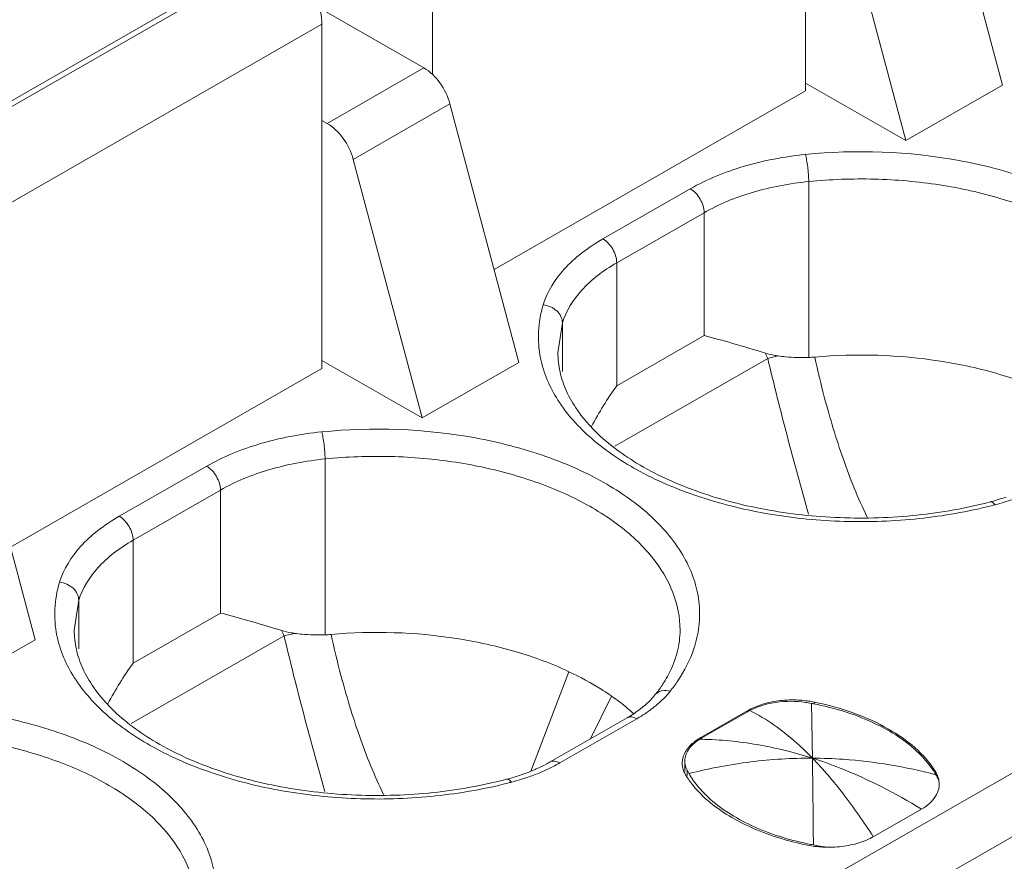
# Model space of a CAD drawing. Header units: centimetres. Extents: x -24.5 to 49.7, y -16.6 to 18.4.
# Tile 52 of 248: x -14.888 to -14.534, y -10.265 to -9.963. Entities that reach past the tile are written whole.
import ezdxf

# ---------------------------------------------------------------- set-up
doc = ezdxf.new("R2010")
doc.units = ezdxf.units.CM
doc.header["$MEASUREMENT"] = 0
doc.layers.add('layer 1', color=7, linetype='Continuous')

msp = doc.modelspace()

# ---------------------------------------------------------------- linework, layer by layer
at = {"layer": 'layer 1', "color": 1, "lineweight": 0}
msp.add_open_spline([(24.98821, 18.39808), (24.98821, 18.39808), (24.98821, -16.60193), (24.98821, -16.60193), (24.98821, -16.60193), (-24.51772, -16.60193), (-24.51772, -16.60193), (-24.51772, -16.60193), (-24.51772, 18.39808), (-24.51772, 18.39808), (-24.51772, 18.39808), (24.98821, 18.39808), (24.98821, 18.39808)], degree=3, knots=[0, 0, 0, 0, 0.25, 0.25, 0.25, 0.5, 0.5, 0.5, 0.75, 0.75, 0.75, 1, 1, 1, 1], dxfattribs=at)
at = {"layer": 'layer 1', "color": 5, "lineweight": 0}
msp.add_open_spline([(-23.26688, 17.18067), (-23.26688, 17.18067), (-23.26688, -15.60944), (-23.26688, -15.60944), (-23.26688, -15.60944), (23.98644, -15.60944), (23.98644, -15.60944)], degree=3, knots=[0, 0, 0, 0, 0.5, 0.5, 0.5, 1, 1, 1, 1], dxfattribs=at)
at = {"layer": 'layer 1', "lineweight": 9}
for points in [[(-15.1136, -11.88825), (-15.1136, -11.88825), (-7.7056, -7.63919), (-7.7056, -7.63919)], [(-7.69027, -7.64798), (-7.69027, -7.64798), (-15.09828, -11.89705), (-15.09828, -11.89705)], [(-15.01708, -11.94361), (-15.01708, -11.94361), (-7.61107, -7.6957), (-7.61107, -7.6957)], [(-7.57273, -7.75186), (-7.57273, -7.75186), (-14.96955, -11.9945), (-14.96955, -11.9945)], [(-14.93426, -12.08187), (-14.93426, -12.08187), (-7.53905, -7.84015), (-7.53905, -7.84015)], [(-14.9151, -12.1313), (-14.9151, -12.1313), (-7.52411, -7.89201), (-7.52411, -7.89201)], [(-14.88686, -12.20355), (-14.88686, -12.20355), (-7.54291, -7.99124), (-7.54291, -7.99124)], [(-7.53917, -8.00091), (-7.53917, -8.00091), (-14.88585, -12.2148), (-14.88585, -12.2148)], [(-14.88518, -12.22255), (-14.88518, -12.22255), (-7.53658, -8.00757), (-7.53658, -8.00757)], [(-14.88501, -12.22285), (-14.88501, -12.22285), (-7.53646, -8.0079), (-7.53646, -8.0079)], [(-14.81265, -12.49002), (-14.81265, -12.49002), (-7.43858, -8.26043), (-7.43858, -8.26043)], [(-14.88093, -12.56483), (-14.88093, -12.56483), (-7.42727, -8.28959), (-7.42727, -8.28959)], [(-7.42702, -8.29024), (-7.42702, -8.29024), (-14.88068, -12.56548), (-14.88068, -12.56548)], [(-14.87955, -12.56837), (-14.87955, -12.56837), (-7.4259, -8.29313), (-7.4259, -8.29313)], [(-7.42438, -8.29707), (-7.42438, -8.29707), (-14.87803, -12.5723), (-14.87803, -12.5723)], [(-14.86912, -12.59635), (-14.86912, -12.59635), (-7.41513, -8.32092), (-7.41513, -8.32092)], [(-7.40988, -8.33449), (-7.40988, -8.33449), (-14.86196, -12.60882), (-14.86196, -12.60882)], [(-14.75264, -12.64545), (-14.75264, -12.64545), (-7.37265, -8.41245), (-7.37265, -8.41245)], [(-14.73894, -12.65609), (-14.73894, -12.65609), (-7.3474, -8.41648), (-7.3474, -8.41648)], [(-7.30843, -8.44359), (-7.30843, -8.44359), (-14.70852, -12.68811), (-14.70852, -12.68811)], [(-14.69375, -12.71923), (-14.69375, -12.71923), (-7.29321, -8.47444), (-7.29321, -8.47444)], [(-7.28802, -8.48968), (-7.28802, -8.48968), (-14.69044, -12.73553), (-14.69044, -12.73553)], [(-14.68973, -12.87593), (-14.68973, -12.87593), (-7.28114, -8.62654), (-7.28114, -8.62654)], [(-7.28114, -8.64338), (-7.28114, -8.64338), (-14.68973, -12.89277), (-14.68973, -12.89277)], [(-14.68973, -12.93732), (-14.68973, -12.93732), (-7.29074, -8.69342), (-7.29074, -8.69342)], [(-14.68973, -12.96455), (-14.68973, -12.96455), (-7.30529, -8.72901), (-7.30529, -8.72901)], [(-15.2065, -10.62087), (-15.2065, -10.62087), (-13.46242, -9.62051), (-13.46242, -9.62051)], [(-13.45249, -9.63772), (-13.45249, -9.63772), (-15.19656, -10.63809), (-15.19656, -10.63809)], [(-14.60526, -9.98816), (-14.60526, -9.98816), (-14.60526, -9.86441), (-14.60526, -9.86441)], [(-14.53446, -9.98603), (-14.53446, -9.98603), (-14.55921, -9.89306), (-14.55921, -9.89306)], [(-14.99412, -9.98454), (-14.99412, -9.98454), (-14.85996, -9.9076), (-14.85996, -9.9076)], [(-14.59399, -9.91301), (-14.59399, -9.91301), (-14.56924, -10.00598), (-14.56924, -10.00598)], [(-14.83909, -9.92668), (-14.83909, -9.92668), (-14.97325, -10.00362), (-14.97325, -10.00362)], [(-14.73942, -9.94135), (-14.73942, -9.94135), (-14.73942, -9.98235), (-14.73942, -9.98235)], [(-14.9345, -10.01874), (-14.9345, -10.01874), (-14.80034, -9.94179), (-14.80034, -9.94179)], [(-14.9677, -10.03585), (-14.9677, -10.03585), (-14.83353, -9.9589), (-14.83353, -9.9589)], [(-14.78009, -9.9583), (-14.78009, -9.9583), (-14.74246, -9.97988), (-14.74246, -9.97988)], [(-14.77917, -9.96416), (-14.77917, -9.96416), (-14.91333, -10.04111), (-14.91333, -10.04111)], [(-14.77917, -10.08792), (-14.77917, -10.08792), (-14.77917, -9.96416), (-14.77917, -9.96416)], [(-14.77723, -9.99983), (-14.77723, -9.99983), (-14.74246, -9.97988), (-14.74246, -9.97988)], [(-14.60526, -9.98532), (-14.60526, -9.98532), (-14.56924, -10.00598), (-14.56924, -10.00598)], [(-14.53446, -9.98603), (-14.53446, -9.98603), (-14.56924, -10.00598), (-14.56924, -10.00598)], [(-14.71725, -10.0524), (-14.71725, -10.0524), (-14.60526, -9.98816), (-14.60526, -9.98816)], [(-14.73312, -9.99281), (-14.73312, -9.99281), (-14.76789, -10.01276), (-14.76789, -10.01276)], [(-14.70837, -10.08578), (-14.70837, -10.08578), (-14.73312, -9.99281), (-14.73312, -9.99281)], [(-14.77723, -9.99983), (-14.77723, -9.99983), (-14.77917, -9.99872), (-14.77917, -9.99872)], [(-14.76789, -10.01276), (-14.76789, -10.01276), (-14.74315, -10.10573), (-14.74315, -10.10573)], [(-14.60412, -10.08398), (-14.60412, -10.08398), (-14.60412, -10.02073), (-14.60412, -10.02073)], [(-14.67812, -10.04136), (-14.67812, -10.04136), (-14.64669, -10.02333), (-14.64669, -10.02333)], [(-14.64172, -10.03193), (-14.64172, -10.03193), (-14.67315, -10.04996), (-14.67315, -10.04996)], [(-14.64172, -10.07615), (-14.64172, -10.07615), (-14.64172, -10.03193), (-14.64172, -10.03193)], [(-14.67315, -10.04996), (-14.67315, -10.04996), (-14.67315, -10.09418), (-14.67315, -10.09418)], [(-14.69268, -10.07153), (-14.69268, -10.07153), (-14.69431, -10.08228), (-14.69431, -10.08228)], [(-14.69268, -10.07153), (-14.69268, -10.07153), (-14.69268, -10.08902), (-14.69268, -10.08902)], [(-14.67315, -10.09418), (-14.67315, -10.09418), (-14.64172, -10.07615), (-14.64172, -10.07615)], [(-14.61971, -10.08244), (-14.61945, -10.08309), (-14.61917, -10.08374), (-14.61889, -10.08438)], [(-14.77917, -10.08507), (-14.77917, -10.08507), (-14.74315, -10.10573), (-14.74315, -10.10573)], [(-14.70837, -10.08578), (-14.70837, -10.08578), (-14.74315, -10.10573), (-14.74315, -10.10573)], [(-14.61884, -10.08435), (-14.61884, -10.08435), (-14.67382, -10.11588), (-14.67382, -10.11588)], [(-14.61507, -10.08345), (-14.61507, -10.08345), (-14.61889, -10.08438), (-14.61889, -10.08438)], [(-14.60412, -10.08398), (-14.6034, -10.08395), (-14.60267, -10.08391), (-14.60195, -10.08384)], [(-14.89116, -10.15215), (-14.89116, -10.15215), (-14.77917, -10.08792), (-14.77917, -10.08792)], [(-14.88228, -10.18553), (-14.88228, -10.18553), (-14.90702, -10.09257), (-14.90702, -10.09257)], [(-14.67315, -10.09418), (-14.67649, -10.09883), (-14.67952, -10.10371), (-14.6822, -10.10877)], [(-14.77803, -10.18373), (-14.77803, -10.18373), (-14.77803, -10.12048), (-14.77803, -10.12048)], [(-14.85203, -10.14111), (-14.85203, -10.14111), (-14.8206, -10.12308), (-14.8206, -10.12308)], [(-14.81564, -10.13168), (-14.81564, -10.13168), (-14.84706, -10.14971), (-14.84706, -10.14971)], [(-14.81564, -10.1759), (-14.81564, -10.1759), (-14.81564, -10.13168), (-14.81564, -10.13168)], [(-14.53884, -10.13593), (-14.53835, -10.1358), (-14.53786, -10.13566), (-14.53737, -10.13553)], [(-14.53737, -10.13553), (-14.53594, -10.13512), (-14.53452, -10.13467), (-14.53312, -10.13418)], [(-14.53696, -10.13694), (-14.53487, -10.13639), (-14.5328, -10.13576), (-14.53075, -10.13504)], [(-14.53852, -10.13735), (-14.538, -10.13721), (-14.53748, -10.13708), (-14.53696, -10.13694)], [(-14.84706, -10.14971), (-14.84706, -10.14971), (-14.84706, -10.19393), (-14.84706, -10.19393)], [(-13.25869, -10.16534), (-13.25869, -10.16534), (-15.36054, -11.37091), (-15.36054, -11.37091)], [(-14.8666, -10.17128), (-14.8666, -10.17128), (-14.86822, -10.18202), (-14.86822, -10.18202)], [(-14.8666, -10.17128), (-14.8666, -10.17128), (-14.8666, -10.18877), (-14.8666, -10.18877)], [(-14.84706, -10.19393), (-14.84706, -10.19393), (-14.81564, -10.1759), (-14.81564, -10.1759)], [(-14.79362, -10.18219), (-14.79336, -10.18285), (-14.79309, -10.18349), (-14.79281, -10.18413)], [(-14.91706, -10.20548), (-14.91706, -10.20548), (-14.88228, -10.18553), (-14.88228, -10.18553)], [(-14.79275, -10.1841), (-14.79275, -10.1841), (-14.84773, -10.21563), (-14.84773, -10.21563)], [(-14.78898, -10.1832), (-14.78898, -10.1832), (-14.79281, -10.18413), (-14.79281, -10.18413)], [(-14.77803, -10.18373), (-14.7773, -10.1837), (-14.77658, -10.18366), (-14.77586, -10.1836)], [(-14.84706, -10.19393), (-14.85041, -10.19859), (-14.85343, -10.20346), (-14.85611, -10.20852)], [(-14.69033, -10.19699), (-14.69033, -10.19699), (-14.70409, -10.23275), (-14.70409, -10.23275)], [(-14.6594, -10.20535), (-14.6585, -10.20424), (-14.65765, -10.20309), (-14.65686, -10.2019)], [(-14.675, -10.20578), (-14.675, -10.20578), (-14.68259, -10.22112), (-14.68259, -10.22112)], [(-14.60518, -10.20741), (-14.60699, -10.2072), (-14.60882, -10.2071), (-14.61064, -10.20714)], [(-14.60312, -10.20839), (-14.60384, -10.20825), (-14.60457, -10.20813), (-14.60529, -10.20802)], [(-14.60303, -10.20773), (-14.60374, -10.2076), (-14.60446, -10.2075), (-14.60518, -10.20741)], [(-14.60301, -10.21381), (-14.60304, -10.212), (-14.60308, -10.21019), (-14.60312, -10.20838)], [(-14.60235, -10.20854), (-14.6026, -10.20849), (-14.60286, -10.20844), (-14.60312, -10.20839)], [(-14.60219, -10.20789), (-14.60247, -10.20783), (-14.60275, -10.20778), (-14.60303, -10.20773)], [(-14.60219, -10.20789), (-14.60219, -10.20789), (-14.60219, -10.20839), (-14.60219, -10.20839)], [(-14.69713, -10.22946), (-14.69713, -10.22946), (-14.66946, -10.2136), (-14.66946, -10.2136)], [(-14.66596, -10.21393), (-14.66596, -10.21393), (-14.69363, -10.2298), (-14.69363, -10.2298)], [(-14.66946, -10.2136), (-14.66864, -10.21313), (-14.66785, -10.21264), (-14.66706, -10.21213)], [(-14.667, -10.21216), (-14.66716, -10.21202), (-14.6673, -10.21189), (-14.66745, -10.21176)], [(-14.62601, -10.21097), (-14.62601, -10.21097), (-14.6429, -10.22065), (-14.6429, -10.22065)], [(-14.64251, -10.22081), (-14.64251, -10.22081), (-14.6261, -10.2114), (-14.6261, -10.2114)], [(-14.62533, -10.21098), (-14.6256, -10.21112), (-14.62586, -10.21126), (-14.62612, -10.21141)], [(-14.62602, -10.21098), (-14.62602, -10.21098), (-14.6261, -10.2114), (-14.6261, -10.2114)], [(-14.62551, -10.21069), (-14.62567, -10.21078), (-14.62584, -10.21087), (-14.62601, -10.21097)], [(-14.60278, -10.22808), (-14.60284, -10.22332), (-14.60291, -10.21856), (-14.60301, -10.21381)], [(-14.6429, -10.22065), (-14.64312, -10.22078), (-14.64333, -10.22091), (-14.64355, -10.22105)], [(-14.64251, -10.22081), (-14.64277, -10.22096), (-14.64303, -10.22112), (-14.64329, -10.22128)], [(-14.6429, -10.22065), (-14.6429, -10.22065), (-14.6429, -10.22128), (-14.6429, -10.22128)], [(-14.64251, -10.22128), (-14.64251, -10.22128), (-14.64251, -10.22081), (-14.64251, -10.22081)], [(-14.64256, -10.22129), (-14.6428, -10.22128), (-14.64305, -10.22128), (-14.64329, -10.22128)], [(-14.6962, -10.23119), (-14.69533, -10.23075), (-14.69448, -10.23029), (-14.69363, -10.2298)], [(-14.64952, -10.22891), (-14.64957, -10.22925), (-14.64959, -10.22958), (-14.64959, -10.22992)], [(-14.64866, -10.22849), (-14.64867, -10.22871), (-14.64869, -10.22891), (-14.64869, -10.22911)], [(-14.64869, -10.22911), (-14.64869, -10.2293), (-14.64868, -10.22947), (-14.64866, -10.22965)], [(-14.64869, -10.23291), (-14.64869, -10.23291), (-14.64869, -10.22912), (-14.64869, -10.22912)], [(-14.71275, -10.23568), (-14.71226, -10.23555), (-14.71177, -10.23542), (-14.71128, -10.23528)], [(-14.71128, -10.23528), (-14.70985, -10.23487), (-14.70843, -10.23442), (-14.70703, -10.23393)], [(-14.71087, -10.23669), (-14.70878, -10.23614), (-14.70671, -10.23551), (-14.70467, -10.23479)], [(-14.64897, -10.23295), (-14.64881, -10.23331), (-14.64864, -10.23367), (-14.64844, -10.23402)], [(-14.64844, -10.23402), (-14.64839, -10.23412), (-14.64832, -10.23422), (-14.64827, -10.23432)], [(-14.64783, -10.23432), (-14.64783, -10.23432), (-14.64783, -10.23242), (-14.64783, -10.23242)], [(-14.64783, -10.23242), (-14.64775, -10.23256), (-14.64768, -10.23269), (-14.64761, -10.23282)], [(-14.64761, -10.23282), (-14.64754, -10.23296), (-14.64746, -10.2331), (-14.64739, -10.23323)], [(-14.64739, -10.23323), (-14.64731, -10.23336), (-14.64723, -10.2335), (-14.64716, -10.23364)], [(-14.5584, -10.23404), (-14.55855, -10.23379), (-14.55871, -10.23353), (-14.55886, -10.23328)], [(-14.55854, -10.23404), (-14.55854, -10.23404), (-14.55854, -10.23293), (-14.55854, -10.23293)], [(-14.55817, -10.23445), (-14.55825, -10.23431), (-14.55833, -10.23417), (-14.5584, -10.23404)], [(-14.55773, -10.2353), (-14.55787, -10.23502), (-14.55802, -10.23473), (-14.55817, -10.23445)], [(-14.5575, -10.23525), (-14.55741, -10.2356), (-14.55735, -10.23595), (-14.5573, -10.2363)], [(-14.44875, -10.23218), (-14.44875, -10.23218), (-14.54812, -10.28918), (-14.54812, -10.28918)], [(-14.71244, -10.2371), (-14.71191, -10.23696), (-14.71139, -10.23683), (-14.71087, -10.23669)], [(-14.64273, -10.24116), (-14.64227, -10.24163), (-14.64178, -10.24208), (-14.6413, -10.24253)], [(-14.56358, -10.24641), (-14.56358, -10.24641), (-14.5809, -10.25634), (-14.5809, -10.25634)], [(-14.60461, -10.25936), (-14.6028, -10.25972), (-14.60097, -10.25996), (-14.59913, -10.26006)], [(-14.60452, -10.25887), (-14.60383, -10.25902), (-14.60313, -10.25916), (-14.60244, -10.25929)], [(-14.60244, -10.25929), (-14.60244, -10.25929), (-14.601, -10.25956), (-14.601, -10.25956)], [(-14.601, -10.25956), (-14.601, -10.25956), (-14.60027, -10.2597), (-14.60027, -10.2597)], [(-14.59913, -10.26006), (-14.59821, -10.26011), (-14.5973, -10.26012), (-14.59639, -10.26011)], [(-14.59768, -10.26009), (-14.59768, -10.26009), (-14.59635, -10.26014), (-14.59635, -10.26014)]]:
    msp.add_open_spline(points, degree=3, dxfattribs=at)
for points, knots in [([(-14.77917, -9.96416), (-14.77917, -9.96265), (-14.77938, -9.96115), (-14.77971, -9.95968), (-14.78007, -9.95807), (-14.78061, -9.9565), (-14.78126, -9.95498), (-14.78194, -9.95341), (-14.78276, -9.95189), (-14.7837, -9.95045), (-14.78462, -9.94905), (-14.78566, -9.94771), (-14.78682, -9.94649), (-14.78789, -9.94536), (-14.78906, -9.94432), (-14.79034, -9.94343), (-14.79147, -9.94265), (-14.79268, -9.94199), (-14.79397, -9.94154), (-14.79508, -9.94116), (-14.79624, -9.94093), (-14.79741, -9.94098), (-14.79843, -9.94102), (-14.79946, -9.94129), (-14.80034, -9.94179)], [0, 0, 0, 0, 0.125, 0.125, 0.125, 0.25, 0.25, 0.25, 0.375, 0.375, 0.375, 0.5, 0.5, 0.5, 0.625, 0.625, 0.625, 0.75, 0.75, 0.75, 0.875, 0.875, 0.875, 1, 1, 1, 1]), ([(-14.73312, -9.99281), (-14.73383, -9.99011), (-14.73509, -9.98754), (-14.73675, -9.98524), (-14.7383, -9.9831), (-14.74019, -9.98118), (-14.74246, -9.97988)], [0, 0, 0, 0, 0.5, 0.5, 0.5, 1, 1, 1, 1]), ([(-14.77723, -9.99983), (-14.77498, -10.00113), (-14.77308, -10.00305), (-14.77153, -10.00519), (-14.76988, -10.00749), (-14.76862, -10.01006), (-14.76789, -10.01276)], [0, 0, 0, 0, 0.5, 0.5, 0.5, 1, 1, 1, 1]), ([(-14.60541, -10.01101), (-14.61294, -10.01177), (-14.62043, -10.01317), (-14.62771, -10.01534), (-14.6343, -10.01732), (-14.64074, -10.01991), (-14.64669, -10.02333)], [0, 0, 0, 0, 0.5, 0.5, 0.5, 1, 1, 1, 1]), ([(-14.47148, -10.08892), (-14.47062, -10.08634), (-14.47002, -10.08367), (-14.4697, -10.08096), (-14.46939, -10.0783), (-14.46936, -10.07561), (-14.46961, -10.07294), (-14.46986, -10.07023), (-14.47041, -10.06756), (-14.47121, -10.06496), (-14.47203, -10.06226), (-14.47314, -10.05966), (-14.47447, -10.05716), (-14.47735, -10.0517), (-14.4813, -10.04681), (-14.48575, -10.0425), (-14.49087, -10.03756), (-14.49669, -10.0334), (-14.50283, -10.02983), (-14.50976, -10.02579), (-14.51713, -10.02252), (-14.52469, -10.01985), (-14.53295, -10.01694), (-14.54146, -10.01475), (-14.55008, -10.01317), (-14.56828, -10.00983), (-14.58705, -10.00917), (-14.60541, -10.01101)], [0, 0, 0, 0, 0.111111, 0.111111, 0.111111, 0.222222, 0.222222, 0.222222, 0.333333, 0.333333, 0.333333, 0.444444, 0.444444, 0.444444, 0.555556, 0.555556, 0.555556, 0.666667, 0.666667, 0.666667, 0.777778, 0.777778, 0.777778, 0.888889, 0.888889, 0.888889, 1, 1, 1, 1]), ([(-14.60412, -10.02073), (-14.60412, -10.01898), (-14.60426, -10.01723), (-14.60447, -10.0155), (-14.60458, -10.01465), (-14.60471, -10.0138), (-14.60487, -10.01296), (-14.60499, -10.0123), (-14.60513, -10.01165), (-14.60533, -10.011)], [0, 0, 0, 0, 0.333333, 0.333333, 0.333333, 0.666667, 0.666667, 0.666667, 1, 1, 1, 1]), ([(-14.60412, -10.02073), (-14.61098, -10.02141), (-14.6178, -10.02269), (-14.62443, -10.02467), (-14.63044, -10.02646), (-14.6363, -10.02882), (-14.64172, -10.03193)], [0, 0, 0, 0, 0.5, 0.5, 0.5, 1, 1, 1, 1]), ([(-14.47647, -10.08228), (-14.47647, -10.07769), (-14.47739, -10.07307), (-14.47905, -10.06876), (-14.48085, -10.06408), (-14.4835, -10.05977), (-14.48665, -10.0559), (-14.49022, -10.0515), (-14.49442, -10.04766), (-14.49893, -10.04427), (-14.50404, -10.04045), (-14.50957, -10.03722), (-14.51531, -10.03445), (-14.52165, -10.03139), (-14.52825, -10.0289), (-14.53499, -10.02689), (-14.54222, -10.02472), (-14.54961, -10.0231), (-14.55706, -10.02195), (-14.56481, -10.02075), (-14.57264, -10.02006), (-14.58048, -10.01986), (-14.58837, -10.01966), (-14.59627, -10.01995), (-14.60412, -10.02073)], [0, 0, 0, 0, 0.125, 0.125, 0.125, 0.25, 0.25, 0.25, 0.375, 0.375, 0.375, 0.5, 0.5, 0.5, 0.625, 0.625, 0.625, 0.75, 0.75, 0.75, 0.875, 0.875, 0.875, 1, 1, 1, 1]), ([(-14.64172, -10.03193), (-14.64172, -10.03023), (-14.64231, -10.02855), (-14.64318, -10.02703), (-14.64405, -10.02552), (-14.64522, -10.02418), (-14.64669, -10.02333)], [0, 0, 0, 0, 0.5, 0.5, 0.5, 1, 1, 1, 1]), ([(-14.67812, -10.04136), (-14.68079, -10.04289), (-14.68338, -10.0446), (-14.68581, -10.0465), (-14.68805, -10.04824), (-14.69015, -10.05015), (-14.69205, -10.05226), (-14.6954, -10.05597), (-14.69817, -10.06034), (-14.69961, -10.06508)], [0, 0, 0, 0, 0.333333, 0.333333, 0.333333, 0.666667, 0.666667, 0.666667, 1, 1, 1, 1]), ([(-14.67812, -10.04136), (-14.67664, -10.0422), (-14.67548, -10.04354), (-14.6746, -10.04505), (-14.67373, -10.04657), (-14.67315, -10.04826), (-14.67315, -10.04996)], [0, 0, 0, 0, 0.5, 0.5, 0.5, 1, 1, 1, 1]), ([(-14.67315, -10.04996), (-14.67558, -10.05136), (-14.67793, -10.05291), (-14.68015, -10.05464), (-14.68217, -10.05623), (-14.68408, -10.05795), (-14.68582, -10.05988), (-14.68886, -10.06325), (-14.69137, -10.06722), (-14.69268, -10.07153)], [0, 0, 0, 0, 0.333333, 0.333333, 0.333333, 0.666667, 0.666667, 0.666667, 1, 1, 1, 1]), ([(-14.69961, -10.06508), (-14.70055, -10.06817), (-14.70112, -10.07139), (-14.70129, -10.07463), (-14.70145, -10.07785), (-14.70119, -10.08109), (-14.70055, -10.08423)], [0, 0, 0, 0, 0.5, 0.5, 0.5, 1, 1, 1, 1]), ([(-14.69961, -10.06508), (-14.69783, -10.06526), (-14.69604, -10.06603), (-14.69472, -10.06725), (-14.69409, -10.06783), (-14.69357, -10.06851), (-14.69321, -10.06928), (-14.69288, -10.06998), (-14.69268, -10.07076), (-14.69268, -10.07153)], [0, 0, 0, 0, 0.333333, 0.333333, 0.333333, 0.666667, 0.666667, 0.666667, 1, 1, 1, 1]), ([(-14.61971, -10.08244), (-14.62364, -10.08124), (-14.62759, -10.08005), (-14.63154, -10.07891), (-14.63492, -10.07793), (-14.63831, -10.07699), (-14.64172, -10.07615)], [0, 0, 0, 0, 0.5, 0.5, 0.5, 1, 1, 1, 1]), ([(-14.69431, -10.08228), (-14.69431, -10.08458), (-14.69405, -10.08689), (-14.69355, -10.08915), (-14.69301, -10.09152), (-14.69223, -10.09384), (-14.69122, -10.09607), (-14.69013, -10.09847), (-14.6888, -10.10077), (-14.68729, -10.10294), (-14.68563, -10.10532), (-14.68375, -10.10755), (-14.68174, -10.10964), (-14.67711, -10.11443), (-14.67172, -10.11848), (-14.666, -10.12195), (-14.65935, -10.12598), (-14.65226, -10.12923), (-14.64496, -10.13187), (-14.63686, -10.13481), (-14.6285, -10.13701), (-14.62002, -10.1386), (-14.61106, -10.14027), (-14.60197, -10.14126), (-14.59285, -10.1416), (-14.58363, -10.14196), (-14.57438, -10.14166), (-14.5652, -10.1407), (-14.55631, -10.13976), (-14.54748, -10.1382), (-14.53884, -10.13593)], [0, 0, 0, 0, 0.1, 0.1, 0.1, 0.2, 0.2, 0.2, 0.3, 0.3, 0.3, 0.4, 0.4, 0.4, 0.5, 0.5, 0.5, 0.6, 0.6, 0.6, 0.7, 0.7, 0.7, 0.8, 0.8, 0.8, 0.9, 0.9, 0.9, 1, 1, 1, 1]), ([(-14.61507, -10.08345), (-14.61547, -10.08339), (-14.61587, -10.08333), (-14.61628, -10.08326), (-14.61743, -10.08305), (-14.61858, -10.08279), (-14.61971, -10.08244)], [0, 0, 0, 0, 0.5, 0.5, 0.5, 1, 1, 1, 1]), ([(-14.51642, -10.09724), (-14.52256, -10.09435), (-14.52895, -10.09199), (-14.53547, -10.09007), (-14.54242, -10.08801), (-14.54952, -10.08645), (-14.5567, -10.08533), (-14.57164, -10.08299), (-14.58692, -10.08251), (-14.60195, -10.08384)], [0, 0, 0, 0, 0.333333, 0.333333, 0.333333, 0.666667, 0.666667, 0.666667, 1, 1, 1, 1]), ([(-14.70055, -10.08423), (-14.69947, -10.08956), (-14.69724, -10.09469), (-14.6943, -10.09932), (-14.69099, -10.10455), (-14.68678, -10.10914), (-14.68212, -10.11318), (-14.6768, -10.1178), (-14.67089, -10.1217), (-14.66468, -10.12503), (-14.65773, -10.12877), (-14.65042, -10.13179), (-14.64293, -10.13425), (-14.6348, -10.13692), (-14.62646, -10.13891), (-14.61804, -10.14033), (-14.60922, -10.14182), (-14.6003, -10.14267), (-14.59137, -10.14293), (-14.58236, -10.1432), (-14.57334, -10.14287), (-14.56438, -10.14192), (-14.55566, -10.141), (-14.54701, -10.13949), (-14.53852, -10.13735)], [0, 0, 0, 0, 0.125, 0.125, 0.125, 0.25, 0.25, 0.25, 0.375, 0.375, 0.375, 0.5, 0.5, 0.5, 0.625, 0.625, 0.625, 0.75, 0.75, 0.75, 0.875, 0.875, 0.875, 1, 1, 1, 1]), ([(-14.61884, -10.08435), (-14.61662, -10.09376), (-14.61427, -10.10315), (-14.6118, -10.11249), (-14.60934, -10.1218), (-14.60674, -10.13106), (-14.60419, -10.14035)], [0, 0, 0, 0, 0.5, 0.5, 0.5, 1, 1, 1, 1]), ([(-14.61507, -10.08345), (-14.6142, -10.08358), (-14.61333, -10.08368), (-14.61246, -10.08376), (-14.60969, -10.08403), (-14.6069, -10.08408), (-14.60412, -10.08398)], [0, 0, 0, 0, 0.5, 0.5, 0.5, 1, 1, 1, 1]), ([(-14.60195, -10.08384), (-14.60088, -10.08878), (-14.59969, -10.0937), (-14.5984, -10.09859), (-14.59742, -10.10226), (-14.59639, -10.10591), (-14.59528, -10.10954), (-14.59419, -10.11317), (-14.59302, -10.11678), (-14.59177, -10.12035), (-14.59052, -10.12393), (-14.58918, -10.12748), (-14.58774, -10.13099), (-14.5863, -10.13449), (-14.58476, -10.13796), (-14.58314, -10.14139)], [0, 0, 0, 0, 0.2, 0.2, 0.2, 0.4, 0.4, 0.4, 0.6, 0.6, 0.6, 0.8, 0.8, 0.8, 1, 1, 1, 1]), ([(-14.77932, -10.11076), (-14.78685, -10.11151), (-14.79434, -10.11293), (-14.80162, -10.1151), (-14.80822, -10.11707), (-14.81465, -10.11967), (-14.8206, -10.12308)], [0, 0, 0, 0, 0.5, 0.5, 0.5, 1, 1, 1, 1]), ([(-14.64539, -10.18867), (-14.64454, -10.18609), (-14.64393, -10.18342), (-14.64361, -10.18071), (-14.6433, -10.17805), (-14.64327, -10.17536), (-14.64352, -10.17269), (-14.64378, -10.16999), (-14.64432, -10.16731), (-14.64512, -10.16472), (-14.64595, -10.16202), (-14.64705, -10.1594), (-14.64837, -10.15691), (-14.65127, -10.15145), (-14.65521, -10.14656), (-14.65966, -10.14225), (-14.66479, -10.13731), (-14.6706, -10.13314), (-14.67674, -10.12957), (-14.68368, -10.12554), (-14.69104, -10.12227), (-14.6986, -10.1196), (-14.70687, -10.11669), (-14.71536, -10.11451), (-14.72399, -10.11292), (-14.74219, -10.10958), (-14.76096, -10.10892), (-14.77932, -10.11076)], [0, 0, 0, 0, 0.111111, 0.111111, 0.111111, 0.222222, 0.222222, 0.222222, 0.333333, 0.333333, 0.333333, 0.444444, 0.444444, 0.444444, 0.555556, 0.555556, 0.555556, 0.666667, 0.666667, 0.666667, 0.777778, 0.777778, 0.777778, 0.888889, 0.888889, 0.888889, 1, 1, 1, 1]), ([(-14.77803, -10.12048), (-14.77803, -10.11873), (-14.77817, -10.11698), (-14.77839, -10.11525), (-14.77849, -10.1144), (-14.77862, -10.11355), (-14.77878, -10.11271), (-14.7789, -10.11205), (-14.77905, -10.1114), (-14.77924, -10.11076)], [0, 0, 0, 0, 0.333333, 0.333333, 0.333333, 0.666667, 0.666667, 0.666667, 1, 1, 1, 1]), ([(-14.77803, -10.12048), (-14.78489, -10.12117), (-14.79171, -10.12244), (-14.79834, -10.12442), (-14.80435, -10.12621), (-14.81021, -10.12858), (-14.81564, -10.13168)], [0, 0, 0, 0, 0.5, 0.5, 0.5, 1, 1, 1, 1]), ([(-14.65038, -10.18202), (-14.65038, -10.17744), (-14.6513, -10.17282), (-14.65296, -10.16852), (-14.65475, -10.16384), (-14.65742, -10.15953), (-14.66056, -10.15564), (-14.66413, -10.15125), (-14.66832, -10.14741), (-14.67285, -10.14402), (-14.67795, -10.1402), (-14.68348, -10.13697), (-14.68921, -10.1342), (-14.69556, -10.13114), (-14.70216, -10.12866), (-14.7089, -10.12664), (-14.71613, -10.12447), (-14.72352, -10.12285), (-14.73097, -10.1217), (-14.73873, -10.1205), (-14.74655, -10.11981), (-14.75439, -10.11962), (-14.76228, -10.11941), (-14.77019, -10.11969), (-14.77803, -10.12048)], [0, 0, 0, 0, 0.125, 0.125, 0.125, 0.25, 0.25, 0.25, 0.375, 0.375, 0.375, 0.5, 0.5, 0.5, 0.625, 0.625, 0.625, 0.75, 0.75, 0.75, 0.875, 0.875, 0.875, 1, 1, 1, 1]), ([(-14.81564, -10.13168), (-14.81564, -10.12998), (-14.81621, -10.1283), (-14.81709, -10.12678), (-14.81796, -10.12527), (-14.81913, -10.12392), (-14.8206, -10.12308)], [0, 0, 0, 0, 0.5, 0.5, 0.5, 1, 1, 1, 1]), ([(-14.53706, -10.13697), (-14.5372, -10.13678), (-14.53735, -10.13662), (-14.53753, -10.13645), (-14.5379, -10.13612), (-14.53839, -10.13581), (-14.53884, -10.13593)], [0, 0, 0, 0, 0.5, 0.5, 0.5, 1, 1, 1, 1]), ([(-14.85203, -10.14111), (-14.85471, -10.14264), (-14.85729, -10.14435), (-14.85972, -10.14625), (-14.86196, -10.148), (-14.86405, -10.1499), (-14.86596, -10.15202), (-14.86931, -10.15572), (-14.87207, -10.16009), (-14.87352, -10.16483)], [0, 0, 0, 0, 0.333333, 0.333333, 0.333333, 0.666667, 0.666667, 0.666667, 1, 1, 1, 1]), ([(-14.85203, -10.14111), (-14.85055, -10.14195), (-14.84939, -10.14329), (-14.84852, -10.14481), (-14.84764, -10.14632), (-14.84706, -10.14801), (-14.84706, -10.14971)], [0, 0, 0, 0, 0.5, 0.5, 0.5, 1, 1, 1, 1]), ([(-14.84706, -10.14971), (-14.84949, -10.15111), (-14.85185, -10.15267), (-14.85405, -10.15439), (-14.85608, -10.15598), (-14.858, -10.1577), (-14.85973, -10.15963), (-14.86277, -10.163), (-14.86528, -10.16697), (-14.8666, -10.17128)], [0, 0, 0, 0, 0.333333, 0.333333, 0.333333, 0.666667, 0.666667, 0.666667, 1, 1, 1, 1]), ([(-14.87352, -10.16483), (-14.87446, -10.16792), (-14.87504, -10.17114), (-14.8752, -10.17438), (-14.87535, -10.1776), (-14.87511, -10.18084), (-14.87446, -10.18398)], [0, 0, 0, 0, 0.5, 0.5, 0.5, 1, 1, 1, 1]), ([(-14.87352, -10.16483), (-14.87174, -10.165), (-14.86995, -10.16578), (-14.86862, -10.16701), (-14.868, -10.16758), (-14.86748, -10.16826), (-14.86712, -10.16902), (-14.86679, -10.16973), (-14.8666, -10.17051), (-14.8666, -10.17128)], [0, 0, 0, 0, 0.333333, 0.333333, 0.333333, 0.666667, 0.666667, 0.666667, 1, 1, 1, 1]), ([(-14.79362, -10.18219), (-14.79756, -10.181), (-14.8015, -10.1798), (-14.80545, -10.17866), (-14.80883, -10.17768), (-14.81222, -10.17674), (-14.81564, -10.1759)], [0, 0, 0, 0, 0.5, 0.5, 0.5, 1, 1, 1, 1]), ([(-14.86822, -10.18202), (-14.86822, -10.18433), (-14.86795, -10.18664), (-14.86745, -10.1889), (-14.86693, -10.19128), (-14.86613, -10.1936), (-14.86514, -10.19582), (-14.86405, -10.19823), (-14.86271, -10.20052), (-14.86119, -10.20269), (-14.85953, -10.20507), (-14.85767, -10.2073), (-14.85565, -10.20939), (-14.85102, -10.21419), (-14.84563, -10.21823), (-14.83992, -10.2217), (-14.83326, -10.22573), (-14.82617, -10.22898), (-14.81887, -10.23163), (-14.81077, -10.23457), (-14.80241, -10.23677), (-14.79394, -10.23835), (-14.78497, -10.24003), (-14.77588, -10.24101), (-14.76676, -10.24136), (-14.75754, -10.24171), (-14.74829, -10.24142), (-14.73911, -10.24045), (-14.73022, -10.23951), (-14.72139, -10.23795), (-14.71275, -10.23568)], [0, 0, 0, 0, 0.1, 0.1, 0.1, 0.2, 0.2, 0.2, 0.3, 0.3, 0.3, 0.4, 0.4, 0.4, 0.5, 0.5, 0.5, 0.6, 0.6, 0.6, 0.7, 0.7, 0.7, 0.8, 0.8, 0.8, 0.9, 0.9, 0.9, 1, 1, 1, 1]), ([(-14.78898, -10.1832), (-14.78938, -10.18314), (-14.78978, -10.18308), (-14.79018, -10.18301), (-14.79134, -10.1828), (-14.7925, -10.18254), (-14.79362, -10.18219)], [0, 0, 0, 0, 0.5, 0.5, 0.5, 1, 1, 1, 1]), ([(-14.65451, -10.19795), (-14.65319, -10.19543), (-14.65211, -10.19275), (-14.6514, -10.18999), (-14.65073, -10.18739), (-14.65038, -10.1847), (-14.65038, -10.18202)], [0, 0, 0, 0, 0.5, 0.5, 0.5, 1, 1, 1, 1]), ([(-14.87446, -10.18398), (-14.87338, -10.18932), (-14.87114, -10.19445), (-14.86821, -10.19907), (-14.8649, -10.2043), (-14.86069, -10.20889), (-14.85604, -10.21293), (-14.85071, -10.21755), (-14.8448, -10.22145), (-14.83859, -10.22478), (-14.83164, -10.22852), (-14.82433, -10.23155), (-14.81684, -10.234), (-14.80871, -10.23667), (-14.80037, -10.23866), (-14.79195, -10.24008), (-14.78313, -10.24156), (-14.77421, -10.24241), (-14.76528, -10.24268), (-14.75627, -10.24295), (-14.74725, -10.24262), (-14.73829, -10.24167), (-14.72958, -10.24075), (-14.72092, -10.23924), (-14.71244, -10.2371)], [0, 0, 0, 0, 0.125, 0.125, 0.125, 0.25, 0.25, 0.25, 0.375, 0.375, 0.375, 0.5, 0.5, 0.5, 0.625, 0.625, 0.625, 0.75, 0.75, 0.75, 0.875, 0.875, 0.875, 1, 1, 1, 1]), ([(-14.79275, -10.1841), (-14.79053, -10.19351), (-14.78818, -10.20289), (-14.78571, -10.21224), (-14.78324, -10.22154), (-14.78065, -10.23081), (-14.77811, -10.2401)], [0, 0, 0, 0, 0.5, 0.5, 0.5, 1, 1, 1, 1]), ([(-14.78898, -10.1832), (-14.78811, -10.18332), (-14.78724, -10.18343), (-14.78636, -10.18351), (-14.7836, -10.18377), (-14.78081, -10.18383), (-14.77803, -10.18373)], [0, 0, 0, 0, 0.5, 0.5, 0.5, 1, 1, 1, 1]), ([(-14.69033, -10.19699), (-14.69647, -10.1941), (-14.70287, -10.19174), (-14.70937, -10.18982), (-14.71634, -10.18776), (-14.72343, -10.1862), (-14.73061, -10.18507), (-14.74554, -10.18273), (-14.76083, -10.18227), (-14.77586, -10.1836)], [0, 0, 0, 0, 0.333333, 0.333333, 0.333333, 0.666667, 0.666667, 0.666667, 1, 1, 1, 1]), ([(-14.77586, -10.1836), (-14.77479, -10.18854), (-14.7736, -10.19346), (-14.77231, -10.19834), (-14.77133, -10.20201), (-14.7703, -10.20566), (-14.76919, -10.20929), (-14.76809, -10.21292), (-14.76693, -10.21653), (-14.76568, -10.2201), (-14.76443, -10.22369), (-14.76309, -10.22724), (-14.76165, -10.23074), (-14.76021, -10.23424), (-14.75867, -10.23771), (-14.75705, -10.24114)], [0, 0, 0, 0, 0.2, 0.2, 0.2, 0.4, 0.4, 0.4, 0.6, 0.6, 0.6, 0.8, 0.8, 0.8, 1, 1, 1, 1]), ([(-14.65391, -10.20399), (-14.65295, -10.20279), (-14.65204, -10.20156), (-14.65118, -10.20028), (-14.64876, -10.19669), (-14.64675, -10.19278), (-14.64539, -10.18867)], [0, 0, 0, 0, 0.5, 0.5, 0.5, 1, 1, 1, 1]), ([(-14.675, -10.20578), (-14.67616, -10.20497), (-14.67734, -10.20418), (-14.67854, -10.20342), (-14.68232, -10.20103), (-14.68628, -10.19889), (-14.69033, -10.19699)], [0, 0, 0, 0, 0.5, 0.5, 0.5, 1, 1, 1, 1]), ([(-14.65686, -10.2019), (-14.65664, -10.20157), (-14.65643, -10.20125), (-14.65622, -10.20092), (-14.65562, -10.19995), (-14.65504, -10.19897), (-14.65451, -10.19795)], [0, 0, 0, 0, 0.5, 0.5, 0.5, 1, 1, 1, 1]), ([(-14.66745, -10.21176), (-14.66803, -10.21123), (-14.66862, -10.21072), (-14.66923, -10.21021), (-14.67108, -10.20864), (-14.67301, -10.20717), (-14.675, -10.20578)], [0, 0, 0, 0, 0.5, 0.5, 0.5, 1, 1, 1, 1]), ([(-14.6594, -10.20535), (-14.65988, -10.20596), (-14.66039, -10.20654), (-14.66092, -10.2071), (-14.66276, -10.20901), (-14.66486, -10.21067), (-14.66706, -10.21213)], [0, 0, 0, 0, 0.5, 0.5, 0.5, 1, 1, 1, 1]), ([(-14.6594, -10.20536), (-14.65882, -10.20464), (-14.65796, -10.20415), (-14.65706, -10.20391), (-14.65602, -10.20364), (-14.65493, -10.20372), (-14.65391, -10.20399)], [0, 0, 0, 0, 0.5, 0.5, 0.5, 1, 1, 1, 1]), ([(-14.65712, -10.20746), (-14.65683, -10.20719), (-14.65654, -10.20691), (-14.65625, -10.20662), (-14.65543, -10.20578), (-14.65464, -10.2049), (-14.65391, -10.20399)], [0, 0, 0, 0, 0.5, 0.5, 0.5, 1, 1, 1, 1]), ([(-14.8193, -10.28842), (-14.81844, -10.28584), (-14.81784, -10.28317), (-14.81752, -10.28046), (-14.81721, -10.2778), (-14.81718, -10.2751), (-14.81743, -10.27244), (-14.81769, -10.26974), (-14.81823, -10.26706), (-14.81903, -10.26447), (-14.81986, -10.26177), (-14.82096, -10.25915), (-14.82228, -10.25666), (-14.82518, -10.25121), (-14.82911, -10.24631), (-14.83358, -10.24201), (-14.8387, -10.23706), (-14.84451, -10.23289), (-14.85065, -10.22932), (-14.85759, -10.22529), (-14.86495, -10.22202), (-14.87251, -10.21935), (-14.88078, -10.21644), (-14.88927, -10.21426), (-14.8979, -10.21268), (-14.9161, -10.20933), (-14.93486, -10.20868), (-14.95323, -10.21051)], [0, 0, 0, 0, 0.111111, 0.111111, 0.111111, 0.222222, 0.222222, 0.222222, 0.333333, 0.333333, 0.333333, 0.444444, 0.444444, 0.444444, 0.555556, 0.555556, 0.555556, 0.666667, 0.666667, 0.666667, 0.777778, 0.777778, 0.777778, 0.888889, 0.888889, 0.888889, 1, 1, 1, 1]), ([(-14.66127, -10.2109), (-14.66089, -10.21063), (-14.66053, -10.21035), (-14.66016, -10.21007), (-14.65911, -10.20925), (-14.65809, -10.20838), (-14.65712, -10.20746)], [0, 0, 0, 0, 0.5, 0.5, 0.5, 1, 1, 1, 1]), ([(-14.61894, -10.20821), (-14.61953, -10.20836), (-14.62013, -10.20852), (-14.62071, -10.20871), (-14.62236, -10.20922), (-14.62399, -10.20987), (-14.62551, -10.21069)], [0, 0, 0, 0, 0.5, 0.5, 0.5, 1, 1, 1, 1]), ([(-14.61929, -10.20868), (-14.61983, -10.20883), (-14.62038, -10.20898), (-14.62092, -10.20915), (-14.62243, -10.20963), (-14.62392, -10.21022), (-14.62533, -10.21098)], [0, 0, 0, 0, 0.5, 0.5, 0.5, 1, 1, 1, 1]), ([(-14.60529, -10.20802), (-14.60878, -10.2075), (-14.61239, -10.2075), (-14.61589, -10.20801), (-14.61703, -10.20818), (-14.61817, -10.2084), (-14.61929, -10.20868)], [0, 0, 0, 0, 0.5, 0.5, 0.5, 1, 1, 1, 1]), ([(-14.61064, -10.20714), (-14.61135, -10.20715), (-14.61206, -10.20719), (-14.61277, -10.20724), (-14.61485, -10.20739), (-14.61692, -10.20771), (-14.61894, -10.20821)], [0, 0, 0, 0, 0.5, 0.5, 0.5, 1, 1, 1, 1]), ([(-14.56531, -10.22553), (-14.56994, -10.22121), (-14.57546, -10.21785), (-14.58125, -10.21518), (-14.588, -10.21209), (-14.59511, -10.20996), (-14.60235, -10.20854)], [0, 0, 0, 0, 0.5, 0.5, 0.5, 1, 1, 1, 1]), ([(-14.55854, -10.23293), (-14.56256, -10.22647), (-14.56878, -10.22143), (-14.57545, -10.2176), (-14.57944, -10.2153), (-14.5836, -10.21344), (-14.58788, -10.21189), (-14.59253, -10.2102), (-14.59734, -10.20888), (-14.60219, -10.20789)], [0, 0, 0, 0, 0.333333, 0.333333, 0.333333, 0.666667, 0.666667, 0.666667, 1, 1, 1, 1]), ([(-14.66596, -10.21393), (-14.66654, -10.2136), (-14.66718, -10.21334), (-14.66785, -10.21328), (-14.66841, -10.21323), (-14.66899, -10.21332), (-14.66946, -10.2136)], [0, 0, 0, 0, 0.5, 0.5, 0.5, 1, 1, 1, 1]), ([(-14.66596, -10.21393), (-14.66555, -10.2137), (-14.66514, -10.21346), (-14.66473, -10.2132), (-14.66355, -10.21249), (-14.66239, -10.21172), (-14.66127, -10.2109)], [0, 0, 0, 0, 0.5, 0.5, 0.5, 1, 1, 1, 1]), ([(-14.60278, -10.22808), (-14.60459, -10.22621), (-14.60647, -10.2244), (-14.60842, -10.22265), (-14.61354, -10.21808), (-14.61917, -10.21398), (-14.62533, -10.21098)], [0, 0, 0, 0, 0.5, 0.5, 0.5, 1, 1, 1, 1]), ([(-14.82429, -10.28177), (-14.82429, -10.27719), (-14.82521, -10.27257), (-14.82687, -10.26827), (-14.82866, -10.26359), (-14.83132, -10.25928), (-14.83448, -10.25539), (-14.83804, -10.25101), (-14.84223, -10.24716), (-14.84676, -10.24378), (-14.85186, -10.23996), (-14.85738, -10.23672), (-14.86313, -10.23395), (-14.86947, -10.2309), (-14.87608, -10.22841), (-14.88282, -10.22639), (-14.89005, -10.22423), (-14.89743, -10.22261), (-14.90489, -10.22145), (-14.91263, -10.22025), (-14.92046, -10.21957), (-14.9283, -10.21937), (-14.93619, -10.21916), (-14.9441, -10.21944), (-14.95194, -10.22023)], [0, 0, 0, 0, 0.125, 0.125, 0.125, 0.25, 0.25, 0.25, 0.375, 0.375, 0.375, 0.5, 0.5, 0.5, 0.625, 0.625, 0.625, 0.75, 0.75, 0.75, 0.875, 0.875, 0.875, 1, 1, 1, 1]), ([(-14.64355, -10.22105), (-14.64397, -10.22131), (-14.64438, -10.22159), (-14.64478, -10.22188), (-14.64588, -10.22269), (-14.64689, -10.22363), (-14.64771, -10.22471)], [0, 0, 0, 0, 0.5, 0.5, 0.5, 1, 1, 1, 1]), ([(-14.64771, -10.22471), (-14.64796, -10.22504), (-14.64818, -10.22537), (-14.64839, -10.22573), (-14.64896, -10.2267), (-14.64937, -10.22779), (-14.64952, -10.22891)], [0, 0, 0, 0, 0.5, 0.5, 0.5, 1, 1, 1, 1]), ([(-14.64329, -10.22128), (-14.64472, -10.22216), (-14.64607, -10.22325), (-14.64709, -10.22463), (-14.64792, -10.22577), (-14.64853, -10.22711), (-14.64866, -10.22849)], [0, 0, 0, 0, 0.5, 0.5, 0.5, 1, 1, 1, 1]), ([(-14.64256, -10.22129), (-14.6359, -10.22144), (-14.62924, -10.22209), (-14.62267, -10.22321), (-14.61593, -10.22436), (-14.60928, -10.22601), (-14.60278, -10.22808)], [0, 0, 0, 0, 0.5, 0.5, 0.5, 1, 1, 1, 1]), ([(-14.64716, -10.23364), (-14.63986, -10.23178), (-14.63244, -10.23036), (-14.62496, -10.22942), (-14.61761, -10.2285), (-14.61019, -10.22805), (-14.60278, -10.22808)], [0, 0, 0, 0, 0.5, 0.5, 0.5, 1, 1, 1, 1]), ([(-14.60278, -10.22808), (-14.59908, -10.2281), (-14.59538, -10.22823), (-14.59168, -10.22849), (-14.58046, -10.22927), (-14.56928, -10.23116), (-14.5584, -10.23404)], [0, 0, 0, 0, 0.5, 0.5, 0.5, 1, 1, 1, 1]), ([(-14.60278, -10.22808), (-14.59942, -10.22915), (-14.5961, -10.23034), (-14.59283, -10.23164), (-14.58267, -10.23566), (-14.57289, -10.24071), (-14.56358, -10.24641)], [0, 0, 0, 0, 0.5, 0.5, 0.5, 1, 1, 1, 1]), ([(-14.60244, -10.25929), (-14.60246, -10.25633), (-14.60249, -10.25337), (-14.60252, -10.25041), (-14.6026, -10.24296), (-14.60267, -10.23552), (-14.60278, -10.22808)], [0, 0, 0, 0, 0.5, 0.5, 0.5, 1, 1, 1, 1]), ([(-14.60278, -10.22808), (-14.59884, -10.23214), (-14.59517, -10.23646), (-14.59171, -10.24094), (-14.58787, -10.24591), (-14.58429, -10.25107), (-14.5809, -10.25634)], [0, 0, 0, 0, 0.5, 0.5, 0.5, 1, 1, 1, 1]), ([(-14.55886, -10.23328), (-14.55928, -10.23259), (-14.55973, -10.23192), (-14.5602, -10.23127), (-14.56169, -10.22919), (-14.56343, -10.22728), (-14.56531, -10.22553)], [0, 0, 0, 0, 0.5, 0.5, 0.5, 1, 1, 1, 1]), ([(-14.70467, -10.23479), (-14.70392, -10.23453), (-14.70318, -10.23426), (-14.70244, -10.23398), (-14.70032, -10.23315), (-14.69823, -10.23223), (-14.6962, -10.23119)], [0, 0, 0, 0, 0.5, 0.5, 0.5, 1, 1, 1, 1]), ([(-14.69713, -10.22946), (-14.69749, -10.22967), (-14.69786, -10.22988), (-14.69824, -10.23008), (-14.6994, -10.23071), (-14.70059, -10.2313), (-14.70179, -10.23184)], [0, 0, 0, 0, 0.5, 0.5, 0.5, 1, 1, 1, 1]), ([(-14.69713, -10.22946), (-14.69665, -10.22919), (-14.69607, -10.22911), (-14.69552, -10.22915), (-14.69484, -10.22921), (-14.69421, -10.22947), (-14.69363, -10.2298)], [0, 0, 0, 0, 0.5, 0.5, 0.5, 1, 1, 1, 1]), ([(-14.64959, -10.22992), (-14.64959, -10.23069), (-14.64946, -10.23147), (-14.64924, -10.2322), (-14.64916, -10.23246), (-14.64907, -10.2327), (-14.64897, -10.23295)], [0, 0, 0, 0, 0.5, 0.5, 0.5, 1, 1, 1, 1]), ([(-14.64866, -10.22965), (-14.64865, -10.22989), (-14.64861, -10.23012), (-14.64857, -10.23036), (-14.64843, -10.23107), (-14.64818, -10.23178), (-14.64783, -10.23242)], [0, 0, 0, 0, 0.5, 0.5, 0.5, 1, 1, 1, 1]), ([(-14.70179, -10.23184), (-14.70221, -10.23203), (-14.70263, -10.23221), (-14.70306, -10.23239), (-14.70436, -10.23295), (-14.70569, -10.23346), (-14.70703, -10.23393)], [0, 0, 0, 0, 0.5, 0.5, 0.5, 1, 1, 1, 1]), ([(-14.64827, -10.23432), (-14.64789, -10.23492), (-14.6475, -10.23551), (-14.64709, -10.23608), (-14.64579, -10.2379), (-14.64432, -10.2396), (-14.64273, -10.24116)], [0, 0, 0, 0, 0.5, 0.5, 0.5, 1, 1, 1, 1]), ([(-14.64716, -10.23364), (-14.64672, -10.2344), (-14.64625, -10.23513), (-14.64576, -10.23584), (-14.64417, -10.23814), (-14.64229, -10.24025), (-14.64026, -10.24215)], [0, 0, 0, 0, 0.5, 0.5, 0.5, 1, 1, 1, 1]), ([(-14.55854, -10.23293), (-14.55842, -10.23312), (-14.55831, -10.23331), (-14.55821, -10.2335), (-14.55791, -10.23406), (-14.55766, -10.23464), (-14.5575, -10.23525)], [0, 0, 0, 0, 0.5, 0.5, 0.5, 1, 1, 1, 1]), ([(-14.55729, -10.23634), (-14.55732, -10.23625), (-14.55735, -10.23617), (-14.55738, -10.23609), (-14.55749, -10.23582), (-14.5576, -10.23556), (-14.55773, -10.2353)], [0, 0, 0, 0, 0.5, 0.5, 0.5, 1, 1, 1, 1]), ([(-14.71097, -10.23672), (-14.71112, -10.23653), (-14.71126, -10.23636), (-14.71145, -10.2362), (-14.71181, -10.23587), (-14.7123, -10.23556), (-14.71275, -10.23568)], [0, 0, 0, 0, 0.5, 0.5, 0.5, 1, 1, 1, 1]), ([(-14.5573, -10.2363), (-14.5571, -10.2372), (-14.55717, -10.23816), (-14.55739, -10.23906), (-14.55762, -10.24002), (-14.55801, -10.24093), (-14.55852, -10.24175), (-14.55908, -10.24268), (-14.55978, -10.24352), (-14.56058, -10.24425), (-14.56148, -10.24509), (-14.56251, -10.2458), (-14.56358, -10.24641)], [0, 0, 0, 0, 0.25, 0.25, 0.25, 0.5, 0.5, 0.5, 0.75, 0.75, 0.75, 1, 1, 1, 1]), ([(-14.64026, -10.24215), (-14.63577, -10.24634), (-14.63044, -10.24962), (-14.62485, -10.25224), (-14.61836, -10.25528), (-14.6115, -10.25741), (-14.60452, -10.25887)], [0, 0, 0, 0, 0.5, 0.5, 0.5, 1, 1, 1, 1]), ([(-14.6413, -10.24253), (-14.63664, -10.24675), (-14.63116, -10.25007), (-14.62541, -10.2527), (-14.61876, -10.25576), (-14.61174, -10.2579), (-14.60461, -10.25936)], [0, 0, 0, 0, 0.5, 0.5, 0.5, 1, 1, 1, 1]), ([(-14.58396, -10.2578), (-14.58369, -10.25769), (-14.58342, -10.25758), (-14.58315, -10.25747), (-14.58238, -10.25713), (-14.58163, -10.25676), (-14.5809, -10.25634)], [0, 0, 0, 0, 0.5, 0.5, 0.5, 1, 1, 1, 1]), ([(-14.60027, -10.2597), (-14.59984, -10.25978), (-14.59941, -10.25985), (-14.59898, -10.25992), (-14.59855, -10.25999), (-14.59811, -10.26005), (-14.59768, -10.26009)], [0, 0, 0, 0, 0.5, 0.5, 0.5, 1, 1, 1, 1]), ([(-14.58396, -10.2578), (-14.5849, -10.25816), (-14.58585, -10.25849), (-14.58682, -10.25875), (-14.58783, -10.25903), (-14.58885, -10.25927), (-14.58989, -10.25946), (-14.59095, -10.25965), (-14.59202, -10.25981), (-14.5931, -10.25993), (-14.59419, -10.26005), (-14.59529, -10.26013), (-14.59639, -10.26011)], [0, 0, 0, 0, 0.25, 0.25, 0.25, 0.5, 0.5, 0.5, 0.75, 0.75, 0.75, 1, 1, 1, 1])]:
    msp.add_open_spline(points, degree=3, knots=knots, dxfattribs=at)

doc.saveas('drawing.dxf')
